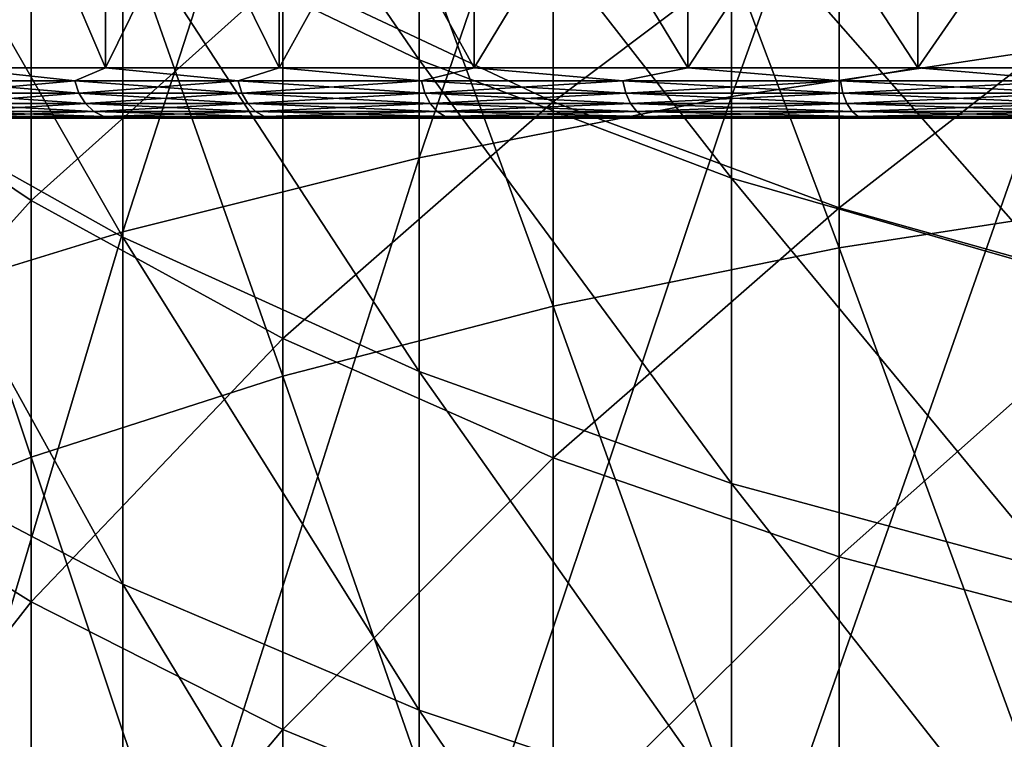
# Model space of a CAD drawing. Header units: millimetres. Extents: x -30 to 76, y -3 to 301.
# Tile 126 of 256: x -8.19 to -4.27, y 266.25 to 269.11. Entities that reach past the tile are written whole.
import ezdxf

# ---------------------------------------------------------------- set-up
doc = ezdxf.new("R2010")
doc.units = ezdxf.units.MM
doc.header["$LTSCALE"] = 81.481481
for name, color, linetype in [('133', 7, 'CONTINUOUS'), ('134', 7, 'CONTINUOUS'), ('341', 7, 'CONTINUOUS'), ('342', 7, 'CONTINUOUS'), ('343', 7, 'CONTINUOUS'), ('344', 7, 'CONTINUOUS'), ('345', 7, 'CONTINUOUS')]:
    doc.layers.add(name, color=color, linetype=linetype)

msp = doc.modelspace()

# ---------------------------------------------------------------- linework, layer by layer
at = {"layer": '133', "color": 7, "linetype": 'CONTINUOUS', "true_color": 0xaaaaaa}
for points in [[(-4.064, 268.9993, -8.5638), (-5.3576, 268.8069, -8.1429), (-4.064, 272.4106, -6.8546), (-4.064, 268.9993, -8.5638)], [(-4.064, 272.4106, -6.8546), (-5.3576, 268.8069, -8.1429), (-5.3576, 272.1886, -6.4485), (-4.064, 272.4106, -6.8546)], [(-5.3576, 268.8069, -8.1429), (-6.5996, 268.5627, -7.6086), (-5.3576, 272.1886, -6.4485), (-5.3576, 268.8069, -8.1429)], [(-5.3576, 272.1886, -6.4485), (-6.5996, 268.5627, -7.6086), (-6.5996, 271.9069, -5.933), (-5.3576, 272.1886, -6.4485)], [(-6.5996, 268.5627, -7.6086), (-7.778, 268.269, -6.9663), (-6.5996, 271.9069, -5.933), (-6.5996, 268.5627, -7.6086)], [(-6.5996, 271.9069, -5.933), (-7.778, 268.269, -6.9663), (-7.778, 271.5681, -5.3132), (-6.5996, 271.9069, -5.933)], [(-7.778, 268.269, -6.9663), (-8.8815, 267.9288, -6.2219), (-7.778, 271.5681, -5.3132), (-7.778, 268.269, -6.9663)], [(-7.778, 271.5681, -5.3132), (-8.8815, 267.9288, -6.2219), (-8.8815, 271.1756, -4.5951), (-7.778, 271.5681, -5.3132)], [(-7.778, 269.5174, 23.0243), (-6.5996, 268.9516, 23.4471), (-7.778, 270.6717, 24.6899), (-7.778, 269.5174, 23.0243)], [(-7.778, 270.6717, 24.6899), (-6.5996, 268.9516, 23.4471), (-6.5996, 270.0771, 25.0712), (-7.778, 270.6717, 24.6899)], [(-8.8815, 268.8662, 20.9099), (-7.778, 268.2472, 21.4454), (-8.8815, 270.173, 22.5344), (-8.8815, 268.8662, 20.9099)], [(-8.8815, 270.173, 22.5344), (-7.778, 268.2472, 21.4454), (-7.778, 269.5174, 23.0243), (-8.8815, 270.173, 22.5344)], [(-6.5996, 268.9516, 23.4471), (-5.3576, 268.4811, 23.7987), (-6.5996, 270.0771, 25.0712), (-6.5996, 268.9516, 23.4471)], [(-6.5996, 270.0771, 25.0712), (-5.3576, 268.4811, 23.7987), (-5.3576, 269.5827, 25.3883), (-6.5996, 270.0771, 25.0712)], [(-5.3576, 268.4811, 23.7987), (-4.064, 268.1103, 24.0758), (-5.3576, 269.5827, 25.3883), (-5.3576, 268.4811, 23.7987)], [(-5.3576, 269.5827, 25.3883), (-4.064, 268.1103, 24.0758), (-4.064, 269.1931, 25.6382), (-5.3576, 269.5827, 25.3883)], [(-7.778, 268.2472, 21.4454), (-6.5996, 267.713, 21.9075), (-7.778, 269.5174, 23.0243), (-7.778, 268.2472, 21.4454)], [(-7.778, 269.5174, 23.0243), (-6.5996, 267.713, 21.9075), (-6.5996, 268.9516, 23.4471), (-7.778, 269.5174, 23.0243)], [(-4.064, 265.4747, -10.0251), (-5.3576, 265.3128, -9.5915), (-4.064, 268.9993, -8.5638), (-4.064, 265.4747, -10.0251)], [(-4.064, 268.9993, -8.5638), (-5.3576, 265.3128, -9.5915), (-5.3576, 268.8069, -8.1429), (-4.064, 268.9993, -8.5638)], [(-6.5996, 267.713, 21.9075), (-5.3576, 267.2688, 22.2918), (-6.5996, 268.9516, 23.4471), (-6.5996, 267.713, 21.9075)], [(-6.5996, 268.9516, 23.4471), (-5.3576, 267.2688, 22.2918), (-5.3576, 268.4811, 23.7987), (-6.5996, 268.9516, 23.4471)], [(-8.8815, 267.4466, 19.3829), (-7.778, 266.8675, 19.9612), (-8.8815, 268.8662, 20.9099), (-8.8815, 267.4466, 19.3829)], [(-8.8815, 268.8662, 20.9099), (-7.778, 266.8675, 19.9612), (-7.778, 268.2472, 21.4454), (-8.8815, 268.8662, 20.9099)], [(-5.3576, 265.3128, -9.5915), (-6.5996, 265.1074, -9.0412), (-5.3576, 268.8069, -8.1429), (-5.3576, 265.3128, -9.5915)], [(-5.3576, 268.8069, -8.1429), (-6.5996, 265.1074, -9.0412), (-6.5996, 268.5627, -7.6086), (-5.3576, 268.8069, -8.1429)], [(-6.5996, 265.1074, -9.0412), (-7.778, 264.8603, -8.3795), (-6.5996, 268.5627, -7.6086), (-6.5996, 265.1074, -9.0412)], [(-6.5996, 268.5627, -7.6086), (-7.778, 264.8603, -8.3795), (-7.778, 268.269, -6.9663), (-6.5996, 268.5627, -7.6086)], [(-5.3576, 267.2688, 22.2918), (-4.064, 266.9188, 22.5946), (-5.3576, 268.4811, 23.7987), (-5.3576, 267.2688, 22.2918)], [(-5.3576, 268.4811, 23.7987), (-4.064, 266.9188, 22.5946), (-4.064, 268.1103, 24.0758), (-5.3576, 268.4811, 23.7987)], [(-7.778, 264.8603, -8.3795), (-8.8815, 264.5741, -7.6127), (-7.778, 268.269, -6.9663), (-7.778, 264.8603, -8.3795)], [(-7.778, 268.269, -6.9663), (-8.8815, 264.5741, -7.6127), (-8.8815, 267.9288, -6.2219), (-7.778, 268.269, -6.9663)], [(-7.778, 266.8675, 19.9612), (-6.5996, 266.3677, 20.4603), (-7.778, 268.2472, 21.4454), (-7.778, 266.8675, 19.9612)], [(-7.778, 268.2472, 21.4454), (-6.5996, 266.3677, 20.4603), (-6.5996, 267.713, 21.9075), (-7.778, 268.2472, 21.4454)], [(-6.5996, 266.3677, 20.4603), (-5.3576, 265.952, 20.8753), (-6.5996, 267.713, 21.9075), (-6.5996, 266.3677, 20.4603)], [(-6.5996, 267.713, 21.9075), (-5.3576, 265.952, 20.8753), (-5.3576, 267.2688, 22.2918), (-6.5996, 267.713, 21.9075)], [(-8.8815, 265.9216, 17.9611), (-7.778, 265.3852, 18.5793), (-8.8815, 267.4466, 19.3829), (-8.8815, 265.9216, 17.9611)], [(-8.8815, 267.4466, 19.3829), (-7.778, 265.3852, 18.5793), (-7.778, 266.8675, 19.9612), (-8.8815, 267.4466, 19.3829)], [(-5.3576, 265.952, 20.8753), (-4.064, 265.6245, 21.2024), (-5.3576, 267.2688, 22.2918), (-5.3576, 265.952, 20.8753)], [(-5.3576, 267.2688, 22.2918), (-4.064, 265.6245, 21.2024), (-4.064, 266.9188, 22.5946), (-5.3576, 267.2688, 22.2918)], [(-7.778, 265.3852, 18.5793), (-6.5996, 264.9224, 19.1128), (-7.778, 266.8675, 19.9612), (-7.778, 265.3852, 18.5793)], [(-7.778, 266.8675, 19.9612), (-6.5996, 264.9224, 19.1128), (-6.5996, 266.3677, 20.4603), (-7.778, 266.8675, 19.9612)], [(-6.5996, 264.9224, 19.1128), (-5.3576, 264.5374, 19.5565), (-6.5996, 266.3677, 20.4603), (-6.5996, 264.9224, 19.1128)], [(-6.5996, 266.3677, 20.4603), (-5.3576, 264.5374, 19.5565), (-5.3576, 265.952, 20.8753), (-6.5996, 266.3677, 20.4603)]]:
    msp.add_3dface(points, dxfattribs=at)
at = {"layer": '134', "color": 7, "linetype": 'CONTINUOUS', "true_color": 0xaaaaaa}
for points in [[(-4.9294, 271.4944, -5.1785), (-3.742, 268.388, -7.2265), (-3.742, 271.7054, -5.5643), (-4.9294, 271.4944, -5.1785)], [(-6.0663, 271.227, -4.6891), (-4.9294, 268.2052, -6.8266), (-4.9294, 271.4944, -5.1785), (-6.0663, 271.227, -4.6891)], [(-4.9294, 268.2052, -6.8266), (-3.742, 268.388, -7.2265), (-4.9294, 271.4944, -5.1785), (-4.9294, 268.2052, -6.8266)], [(-7.1409, 270.9057, -4.1014), (-6.0663, 267.9733, -6.3194), (-6.0663, 271.227, -4.6891), (-7.1409, 270.9057, -4.1014)], [(-6.0663, 267.9733, -6.3194), (-4.9294, 268.2052, -6.8266), (-6.0663, 271.227, -4.6891), (-6.0663, 267.9733, -6.3194)], [(-8.1422, 270.534, -3.4213), (-7.1409, 267.6949, -5.7102), (-7.1409, 270.9057, -4.1014), (-8.1422, 270.534, -3.4213)], [(-7.1409, 267.6949, -5.7102), (-6.0663, 267.9733, -6.3194), (-7.1409, 270.9057, -4.1014), (-7.1409, 267.6949, -5.7102)], [(-8.1422, 269.8778, 20.0347), (-9.0599, 269.0104, 17.8212), (-9.0599, 270.5375, 19.4639), (-8.1422, 269.8778, 20.0347)], [(-9.0599, 270.1156, -2.6558), (-8.1422, 267.3727, -5.0053), (-8.1422, 270.534, -3.4213), (-9.0599, 270.1156, -2.6558)], [(-8.1422, 267.3727, -5.0053), (-7.1409, 267.6949, -5.7102), (-8.1422, 270.534, -3.4213), (-8.1422, 267.3727, -5.0053)], [(-9.0599, 267.01, -4.2119), (-8.1422, 267.3727, -5.0053), (-9.0599, 270.1156, -2.6558), (-9.0599, 267.01, -4.2119)], [(-6.0663, 268.7851, 20.98), (-7.1409, 269.2916, 20.5418), (-6.0663, 270.0872, 22.5985), (-6.0663, 268.7851, 20.98)], [(-4.9294, 269.6405, 22.9323), (-6.0663, 268.7851, 20.98), (-6.0663, 270.0872, 22.5985), (-4.9294, 269.6405, 22.9323)], [(-8.1422, 268.3931, 18.4377), (-9.0599, 269.0104, 17.8212), (-8.1422, 269.8778, 20.0347), (-8.1422, 268.3931, 18.4377)], [(-7.1409, 269.2916, 20.5418), (-8.1422, 268.3931, 18.4377), (-8.1422, 269.8778, 20.0347), (-7.1409, 269.2916, 20.5418)], [(-4.9294, 268.3634, 21.3449), (-6.0663, 268.7851, 20.98), (-4.9294, 269.6405, 22.9323), (-4.9294, 268.3634, 21.3449)], [(-3.742, 269.2882, 23.1956), (-4.9294, 268.3634, 21.3449), (-4.9294, 269.6405, 22.9323), (-3.742, 269.2882, 23.1956)], [(-7.1409, 267.8447, 18.9853), (-8.1422, 268.3931, 18.4377), (-7.1409, 269.2916, 20.5418), (-7.1409, 267.8447, 18.9853)], [(-6.0663, 268.7851, 20.98), (-7.1409, 267.8447, 18.9853), (-7.1409, 269.2916, 20.5418), (-6.0663, 268.7851, 20.98)], [(-3.742, 268.0308, 21.6326), (-4.9294, 268.3634, 21.3449), (-3.742, 269.2882, 23.1956), (-3.742, 268.0308, 21.6326)], [(-8.1422, 268.3931, 18.4377), (-9.0599, 267.37, 16.2918), (-9.0599, 269.0104, 17.8212), (-8.1422, 268.3931, 18.4377)], [(-6.0663, 267.3707, 19.4586), (-7.1409, 267.8447, 18.9853), (-6.0663, 268.7851, 20.98), (-6.0663, 267.3707, 19.4586)], [(-4.9294, 268.3634, 21.3449), (-6.0663, 267.3707, 19.4586), (-6.0663, 268.7851, 20.98), (-4.9294, 268.3634, 21.3449)], [(-8.1422, 266.7982, 16.9508), (-9.0599, 267.37, 16.2918), (-8.1422, 268.3931, 18.4377), (-8.1422, 266.7982, 16.9508)], [(-7.1409, 267.8447, 18.9853), (-8.1422, 266.7982, 16.9508), (-8.1422, 268.3931, 18.4377), (-7.1409, 267.8447, 18.9853)], [(-4.9294, 268.2052, -6.8266), (-3.742, 264.9604, -8.6476), (-3.742, 268.388, -7.2265), (-4.9294, 268.2052, -6.8266)], [(-4.9294, 266.9761, 19.8526), (-6.0663, 267.3707, 19.4586), (-4.9294, 268.3634, 21.3449), (-4.9294, 266.9761, 19.8526)], [(-3.742, 268.0308, 21.6326), (-4.9294, 266.9761, 19.8526), (-4.9294, 268.3634, 21.3449), (-3.742, 268.0308, 21.6326)], [(-6.0663, 267.9733, -6.3194), (-4.9294, 264.8066, -8.2356), (-4.9294, 268.2052, -6.8266), (-6.0663, 267.9733, -6.3194)], [(-4.9294, 264.8066, -8.2356), (-3.742, 264.9604, -8.6476), (-4.9294, 268.2052, -6.8266), (-4.9294, 264.8066, -8.2356)], [(-3.742, 266.665, 20.1634), (-4.9294, 266.9761, 19.8526), (-3.742, 268.0308, 21.6326), (-3.742, 266.665, 20.1634)], [(-7.1409, 267.6949, -5.7102), (-6.0663, 264.6116, -7.7131), (-6.0663, 267.9733, -6.3194), (-7.1409, 267.6949, -5.7102)], [(-6.0663, 264.6116, -7.7131), (-4.9294, 264.8066, -8.2356), (-6.0663, 267.9733, -6.3194), (-6.0663, 264.6116, -7.7131)], [(-7.1409, 266.2903, 17.5362), (-8.1422, 266.7982, 16.9508), (-7.1409, 267.8447, 18.9853), (-7.1409, 266.2903, 17.5362)], [(-6.0663, 267.3707, 19.4586), (-7.1409, 266.2903, 17.5362), (-7.1409, 267.8447, 18.9853), (-6.0663, 267.3707, 19.4586)], [(-8.1422, 267.3727, -5.0053), (-7.1409, 264.3774, -7.0856), (-7.1409, 267.6949, -5.7102), (-8.1422, 267.3727, -5.0053)], [(-7.1409, 264.3774, -7.0856), (-6.0663, 264.6116, -7.7131), (-7.1409, 267.6949, -5.7102), (-7.1409, 264.3774, -7.0856)], [(-9.0599, 267.01, -4.2119), (-8.1422, 264.1063, -6.3595), (-8.1422, 267.3727, -5.0053), (-9.0599, 267.01, -4.2119)], [(-8.1422, 266.7982, 16.9508), (-9.0599, 265.6244, 14.8834), (-9.0599, 267.37, 16.2918), (-8.1422, 266.7982, 16.9508)], [(-8.1422, 264.1063, -6.3595), (-7.1409, 264.3774, -7.0856), (-8.1422, 267.3727, -5.0053), (-8.1422, 264.1063, -6.3595)], [(-6.0663, 265.8514, 18.0421), (-7.1409, 266.2903, 17.5362), (-6.0663, 267.3707, 19.4586), (-6.0663, 265.8514, 18.0421)], [(-4.9294, 266.9761, 19.8526), (-6.0663, 265.8514, 18.0421), (-6.0663, 267.3707, 19.4586), (-4.9294, 266.9761, 19.8526)], [(-9.0599, 263.8012, -5.5422), (-8.1422, 264.1063, -6.3595), (-9.0599, 267.01, -4.2119), (-9.0599, 263.8012, -5.5422)], [(-4.9294, 265.4859, 18.4633), (-6.0663, 265.8514, 18.0421), (-4.9294, 266.9761, 19.8526), (-4.9294, 265.4859, 18.4633)], [(-3.742, 266.665, 20.1634), (-4.9294, 265.4859, 18.4633), (-4.9294, 266.9761, 19.8526), (-3.742, 266.665, 20.1634)], [(-8.1422, 265.1012, 15.5815), (-9.0599, 265.6244, 14.8834), (-8.1422, 266.7982, 16.9508), (-8.1422, 265.1012, 15.5815)], [(-7.1409, 266.2903, 17.5362), (-8.1422, 265.1012, 15.5815), (-8.1422, 266.7982, 16.9508), (-7.1409, 266.2903, 17.5362)], [(-3.742, 265.1977, 18.7955), (-4.9294, 265.4859, 18.4633), (-3.742, 266.665, 20.1634), (-3.742, 265.1977, 18.7955)], [(-7.1409, 264.6364, 16.2017), (-8.1422, 265.1012, 15.5815), (-7.1409, 266.2903, 17.5362), (-7.1409, 264.6364, 16.2017)], [(-6.0663, 265.8514, 18.0421), (-7.1409, 264.6364, 16.2017), (-7.1409, 266.2903, 17.5362), (-6.0663, 265.8514, 18.0421)]]:
    msp.add_3dface(points, dxfattribs=at)
at = {"layer": '341', "color": 7, "linetype": 'CONTINUOUS', "true_color": 0xaaaaaa}
for points in [[(-9.5995, 268.72, 218.4755), (9.656, 268.72, 219.5182), (-9.656, 268.72, 219.5182), (-9.5995, 268.72, 218.4755)], [(-9.656, 268.72, 219.5182), (9.656, 268.72, 219.5182), (9.5995, 268.72, 220.5609), (-9.656, 268.72, 219.5182)], [(-9.5995, 268.72, 220.5609), (-9.656, 268.72, 219.5182), (9.5995, 268.72, 220.5609), (-9.5995, 268.72, 220.5609)], [(9.5995, 268.72, 218.4755), (9.656, 268.72, 219.5182), (-9.5995, 268.72, 218.4755), (9.5995, 268.72, 218.4755)], [(-9.4305, 268.72, 217.4435), (9.5995, 268.72, 218.4755), (-9.5995, 268.72, 218.4755), (-9.4305, 268.72, 217.4435)], [(-9.4305, 268.72, 221.5928), (-9.5995, 268.72, 220.5609), (9.4305, 268.72, 221.5928), (-9.4305, 268.72, 221.5928)], [(9.4305, 268.72, 221.5928), (-9.5995, 268.72, 220.5609), (9.5995, 268.72, 220.5609), (9.4305, 268.72, 221.5928)], [(9.4305, 268.72, 217.4435), (9.5995, 268.72, 218.4755), (-9.4305, 268.72, 217.4435), (9.4305, 268.72, 217.4435)], [(-9.1509, 268.72, 216.436), (9.4305, 268.72, 217.4435), (-9.4305, 268.72, 217.4435), (-9.1509, 268.72, 216.436)], [(-9.1509, 268.72, 222.6003), (-9.4305, 268.72, 221.5928), (9.1509, 268.72, 222.6003), (-9.1509, 268.72, 222.6003)], [(9.1509, 268.72, 222.6003), (-9.4305, 268.72, 221.5928), (9.4305, 268.72, 221.5928), (9.1509, 268.72, 222.6003)], [(9.1509, 268.72, 216.436), (9.4305, 268.72, 217.4435), (-9.1509, 268.72, 216.436), (9.1509, 268.72, 216.436)], [(-8.764, 268.72, 215.4646), (9.1509, 268.72, 216.436), (-9.1509, 268.72, 216.436), (-8.764, 268.72, 215.4646)], [(-8.764, 268.72, 223.5717), (-9.1509, 268.72, 222.6003), (8.764, 268.72, 223.5717), (-8.764, 268.72, 223.5717)], [(8.764, 268.72, 223.5717), (-9.1509, 268.72, 222.6003), (9.1509, 268.72, 222.6003), (8.764, 268.72, 223.5717)], [(8.764, 268.72, 215.4646), (9.1509, 268.72, 216.436), (-8.764, 268.72, 215.4646), (8.764, 268.72, 215.4646)], [(-8.2743, 268.72, 214.5407), (8.764, 268.72, 215.4646), (-8.764, 268.72, 215.4646), (-8.2743, 268.72, 214.5407)], [(-8.2743, 268.72, 224.4956), (-8.764, 268.72, 223.5717), (8.2743, 268.72, 224.4956), (-8.2743, 268.72, 224.4956)], [(8.2743, 268.72, 224.4956), (-8.764, 268.72, 223.5717), (8.764, 268.72, 223.5717), (8.2743, 268.72, 224.4956)], [(8.2743, 268.72, 214.5407), (8.764, 268.72, 215.4646), (-8.2743, 268.72, 214.5407), (8.2743, 268.72, 214.5407)], [(-7.6875, 268.72, 213.6752), (8.2743, 268.72, 214.5407), (-8.2743, 268.72, 214.5407), (-7.6875, 268.72, 213.6752)], [(-7.6875, 268.72, 225.3611), (-8.2743, 268.72, 224.4956), (7.6875, 268.72, 225.3611), (-7.6875, 268.72, 225.3611)], [(7.6875, 268.72, 225.3611), (-8.2743, 268.72, 224.4956), (8.2743, 268.72, 224.4956), (7.6875, 268.72, 225.3611)], [(7.6875, 268.72, 213.6752), (8.2743, 268.72, 214.5407), (-7.6875, 268.72, 213.6752), (7.6875, 268.72, 213.6752)], [(-7.0107, 268.72, 212.8782), (7.6875, 268.72, 213.6752), (-7.6875, 268.72, 213.6752), (-7.0107, 268.72, 212.8782)], [(-7.0107, 268.72, 226.1581), (-7.6875, 268.72, 225.3611), (7.0107, 268.72, 226.1581), (-7.0107, 268.72, 226.1581)], [(7.0107, 268.72, 226.1581), (-7.6875, 268.72, 225.3611), (7.6875, 268.72, 225.3611), (7.0107, 268.72, 226.1581)], [(7.0107, 268.72, 212.8782), (7.6875, 268.72, 213.6752), (-7.0107, 268.72, 212.8782), (7.0107, 268.72, 212.8782)], [(-6.2516, 268.72, 212.1591), (7.0107, 268.72, 212.8782), (-7.0107, 268.72, 212.8782), (-6.2516, 268.72, 212.1591)], [(-6.2516, 268.72, 226.8772), (-7.0107, 268.72, 226.1581), (6.2516, 268.72, 226.8772), (-6.2516, 268.72, 226.8772)], [(6.2516, 268.72, 226.8772), (-7.0107, 268.72, 226.1581), (7.0107, 268.72, 226.1581), (6.2516, 268.72, 226.8772)], [(6.2516, 268.72, 212.1591), (7.0107, 268.72, 212.8782), (-6.2516, 268.72, 212.1591), (6.2516, 268.72, 212.1591)], [(-5.4192, 268.72, 211.5263), (6.2516, 268.72, 212.1591), (-6.2516, 268.72, 212.1591), (-5.4192, 268.72, 211.5263)], [(-5.4192, 268.72, 227.51), (-6.2516, 268.72, 226.8772), (5.4192, 268.72, 227.51), (-5.4192, 268.72, 227.51)], [(5.4192, 268.72, 227.51), (-6.2516, 268.72, 226.8772), (6.2516, 268.72, 226.8772), (5.4192, 268.72, 227.51)], [(5.4192, 268.72, 211.5263), (6.2516, 268.72, 212.1591), (-5.4192, 268.72, 211.5263), (5.4192, 268.72, 211.5263)], [(-4.5233, 268.72, 210.9872), (5.4192, 268.72, 211.5263), (-5.4192, 268.72, 211.5263), (-4.5233, 268.72, 210.9872)], [(-4.5233, 268.72, 228.0492), (-5.4192, 268.72, 227.51), (4.5233, 268.72, 228.0492), (-4.5233, 268.72, 228.0492)], [(4.5233, 268.72, 228.0492), (-5.4192, 268.72, 227.51), (5.4192, 268.72, 227.51), (4.5233, 268.72, 228.0492)], [(4.5233, 268.72, 210.9872), (5.4192, 268.72, 211.5263), (-4.5233, 268.72, 210.9872), (4.5233, 268.72, 210.9872)], [(-3.5744, 268.72, 210.5481), (4.5233, 268.72, 210.9872), (-4.5233, 268.72, 210.9872), (-3.5744, 268.72, 210.5481)], [(-3.5744, 268.72, 228.4882), (-4.5233, 268.72, 228.0492), (3.5744, 268.72, 228.4882), (-3.5744, 268.72, 228.4882)], [(3.5744, 268.72, 228.4882), (-4.5233, 268.72, 228.0492), (4.5233, 268.72, 228.0492), (3.5744, 268.72, 228.4882)]]:
    msp.add_3dface(points, dxfattribs=at)
at = {"layer": '342', "color": 7, "linetype": 'CONTINUOUS', "true_color": 0xaaaaaa}
for points in [[(-7.8463, 270.32, 225.4827), (-8.4452, 270.32, 224.5995), (-7.8463, 268.92, 225.4828), (-7.8463, 270.32, 225.4827)], [(-7.8463, 268.92, 225.4828), (-8.4452, 270.32, 224.5995), (-8.4452, 268.92, 224.5995), (-7.8463, 268.92, 225.4828)], [(-7.1554, 270.32, 226.2961), (-7.8463, 270.32, 225.4827), (-7.1554, 268.92, 226.2961), (-7.1554, 270.32, 226.2961)], [(-7.1554, 268.92, 226.2961), (-7.8463, 270.32, 225.4827), (-7.8463, 268.92, 225.4828), (-7.1554, 268.92, 226.2961)], [(-6.3806, 270.32, 227.03), (-7.1554, 270.32, 226.2961), (-6.3806, 268.92, 227.03), (-6.3806, 270.32, 227.03)], [(-6.3806, 268.92, 227.03), (-7.1554, 270.32, 226.2961), (-7.1554, 268.92, 226.2961), (-6.3806, 268.92, 227.03)], [(-5.531, 270.32, 227.6759), (-6.3806, 270.32, 227.03), (-5.5311, 268.92, 227.6759), (-5.531, 270.32, 227.6759)], [(-5.5311, 268.92, 227.6759), (-6.3806, 270.32, 227.03), (-6.3806, 268.92, 227.03), (-5.5311, 268.92, 227.6759)], [(-4.6166, 268.92, 228.2261), (-5.531, 270.32, 227.6759), (-5.5311, 268.92, 227.6759), (-4.6166, 268.92, 228.2261)], [(-4.6166, 270.32, 228.2261), (-5.531, 270.32, 227.6759), (-4.6166, 268.92, 228.2261), (-4.6166, 270.32, 228.2261)], [(-3.6481, 270.32, 228.6741), (-4.6166, 270.32, 228.2261), (-3.6481, 268.92, 228.6742), (-3.6481, 270.32, 228.6741)], [(-3.6481, 268.92, 228.6742), (-4.6166, 270.32, 228.2261), (-4.6166, 268.92, 228.2261), (-3.6481, 268.92, 228.6742)]]:
    msp.add_3dface(points, dxfattribs=at)
at = {"layer": '343', "color": 7, "linetype": 'CONTINUOUS', "true_color": 0xaaaaaa}
for points in [[(-8.4452, 270.32, 214.4369), (-7.8463, 270.32, 213.5536), (-8.4452, 268.92, 214.4369), (-8.4452, 270.32, 214.4369)], [(-8.4452, 268.92, 214.4369), (-7.8463, 270.32, 213.5536), (-7.8463, 268.92, 213.5536), (-8.4452, 268.92, 214.4369)], [(-7.8463, 270.32, 213.5536), (-7.1554, 270.32, 212.7402), (-7.8463, 268.92, 213.5536), (-7.8463, 270.32, 213.5536)], [(-7.8463, 268.92, 213.5536), (-7.1554, 270.32, 212.7402), (-7.1554, 268.92, 212.7402), (-7.8463, 268.92, 213.5536)], [(-7.1554, 270.32, 212.7402), (-6.3806, 270.32, 212.0063), (-7.1554, 268.92, 212.7402), (-7.1554, 270.32, 212.7402)], [(-7.1554, 268.92, 212.7402), (-6.3806, 270.32, 212.0063), (-6.3806, 268.92, 212.0063), (-7.1554, 268.92, 212.7402)], [(-6.3806, 270.32, 212.0063), (-5.531, 270.32, 211.3604), (-6.3806, 268.92, 212.0063), (-6.3806, 270.32, 212.0063)], [(-6.3806, 268.92, 212.0063), (-5.531, 270.32, 211.3604), (-5.5311, 268.92, 211.3605), (-6.3806, 268.92, 212.0063)], [(-5.531, 270.32, 211.3604), (-4.6166, 270.32, 210.8103), (-5.5311, 268.92, 211.3605), (-5.531, 270.32, 211.3604)], [(-5.5311, 268.92, 211.3605), (-4.6166, 270.32, 210.8103), (-4.6166, 268.92, 210.8103), (-5.5311, 268.92, 211.3605)], [(-4.6166, 270.32, 210.8103), (-3.6481, 270.32, 210.3622), (-4.6166, 268.92, 210.8103), (-4.6166, 270.32, 210.8103)], [(-4.6166, 268.92, 210.8103), (-3.6481, 270.32, 210.3622), (-3.6481, 268.92, 210.3622), (-4.6166, 268.92, 210.8103)]]:
    msp.add_3dface(points, dxfattribs=at)
at = {"layer": '344', "color": 7, "linetype": 'CONTINUOUS', "true_color": 0xaaaaaa}
for points in [[(-8.4452, 268.92, 224.5995), (-8.5296, 268.8682, 224.4427), (-7.9682, 268.8682, 225.3074), (-8.4452, 268.92, 224.5995)], [(-7.8463, 268.92, 225.4828), (-8.4452, 268.92, 224.5995), (-7.9682, 268.8682, 225.3074), (-7.8463, 268.92, 225.4828)], [(-7.8463, 268.92, 225.4828), (-7.9682, 268.8682, 225.3074), (-7.3194, 268.8682, 226.1085), (-7.8463, 268.92, 225.4828)], [(-7.1554, 268.92, 226.2961), (-7.8463, 268.92, 225.4828), (-7.3194, 268.8682, 226.1085), (-7.1554, 268.92, 226.2961)], [(-7.1554, 268.92, 226.2961), (-7.3194, 268.8682, 226.1085), (-6.5904, 268.8682, 226.8375), (-7.1554, 268.92, 226.2961)], [(-6.3806, 268.92, 227.03), (-7.1554, 268.92, 226.2961), (-6.5904, 268.8682, 226.8375), (-6.3806, 268.92, 227.03)], [(-6.3806, 268.92, 227.03), (-6.5904, 268.8682, 226.8375), (-5.7892, 268.8682, 227.4863), (-6.3806, 268.92, 227.03)], [(-5.5311, 268.92, 227.6759), (-6.3806, 268.92, 227.03), (-5.7892, 268.8682, 227.4863), (-5.5311, 268.92, 227.6759)], [(-5.5311, 268.92, 227.6759), (-5.7892, 268.8682, 227.4863), (-4.9246, 268.8682, 228.0478), (-5.5311, 268.92, 227.6759)], [(-4.6166, 268.92, 228.2261), (-5.5311, 268.92, 227.6759), (-4.9246, 268.8682, 228.0478), (-4.6166, 268.92, 228.2261)], [(-4.6166, 268.92, 228.2261), (-4.9246, 268.8682, 228.0478), (-4.006, 268.8682, 228.5158), (-4.6166, 268.92, 228.2261)], [(-3.6481, 268.92, 228.6742), (-4.6166, 268.92, 228.2261), (-4.006, 268.8682, 228.5158), (-3.6481, 268.92, 228.6742)], [(-8.5123, 268.82, 224.4327), (-7.952, 268.82, 225.2956), (-8.5296, 268.8682, 224.4427), (-8.5123, 268.82, 224.4327)], [(-8.5296, 268.8682, 224.4427), (-7.952, 268.82, 225.2956), (-7.9682, 268.8682, 225.3074), (-8.5296, 268.8682, 224.4427)], [(-7.952, 268.82, 225.2956), (-7.3045, 268.82, 226.0952), (-7.9682, 268.8682, 225.3074), (-7.952, 268.82, 225.2956)], [(-7.9682, 268.8682, 225.3074), (-7.3045, 268.82, 226.0952), (-7.3194, 268.8682, 226.1085), (-7.9682, 268.8682, 225.3074)], [(-7.3045, 268.82, 226.0952), (-6.577, 268.82, 226.8227), (-7.3194, 268.8682, 226.1085), (-7.3045, 268.82, 226.0952)], [(-7.3194, 268.8682, 226.1085), (-6.577, 268.82, 226.8227), (-6.5904, 268.8682, 226.8375), (-7.3194, 268.8682, 226.1085)], [(-6.577, 268.82, 226.8227), (-5.7774, 268.82, 227.4701), (-6.5904, 268.8682, 226.8375), (-6.577, 268.82, 226.8227)], [(-6.5904, 268.8682, 226.8375), (-5.7774, 268.82, 227.4701), (-5.7892, 268.8682, 227.4863), (-6.5904, 268.8682, 226.8375)], [(-5.7774, 268.82, 227.4701), (-4.9146, 268.82, 228.0305), (-5.7892, 268.8682, 227.4863), (-5.7774, 268.82, 227.4701)], [(-5.7892, 268.8682, 227.4863), (-4.9146, 268.82, 228.0305), (-4.9246, 268.8682, 228.0478), (-5.7892, 268.8682, 227.4863)], [(-4.9146, 268.82, 228.0305), (-3.9979, 268.82, 228.4976), (-4.9246, 268.8682, 228.0478), (-4.9146, 268.82, 228.0305)], [(-4.9246, 268.8682, 228.0478), (-3.9979, 268.82, 228.4976), (-4.006, 268.8682, 228.5158), (-4.9246, 268.8682, 228.0478)], [(-8.4848, 268.7785, 224.4168), (-7.9262, 268.7785, 225.2769), (-8.5123, 268.82, 224.4327), (-8.4848, 268.7785, 224.4168)], [(-8.5123, 268.82, 224.4327), (-7.9262, 268.7785, 225.2769), (-7.952, 268.82, 225.2956), (-8.5123, 268.82, 224.4327)], [(-7.9262, 268.7785, 225.2769), (-7.2808, 268.7785, 226.0739), (-7.952, 268.82, 225.2956), (-7.9262, 268.7785, 225.2769)], [(-7.952, 268.82, 225.2956), (-7.2808, 268.7785, 226.0739), (-7.3045, 268.82, 226.0952), (-7.952, 268.82, 225.2956)], [(-7.2808, 268.7785, 226.0739), (-6.5557, 268.7785, 226.799), (-7.3045, 268.82, 226.0952), (-7.2808, 268.7785, 226.0739)], [(-7.3045, 268.82, 226.0952), (-6.5557, 268.7785, 226.799), (-6.577, 268.82, 226.8227), (-7.3045, 268.82, 226.0952)], [(-6.5557, 268.7785, 226.799), (-5.7587, 268.7785, 227.4444), (-6.577, 268.82, 226.8227), (-6.5557, 268.7785, 226.799)], [(-6.577, 268.82, 226.8227), (-5.7587, 268.7785, 227.4444), (-5.7774, 268.82, 227.4701), (-6.577, 268.82, 226.8227)], [(-5.7587, 268.7785, 227.4444), (-4.8987, 268.7785, 228.0029), (-5.7774, 268.82, 227.4701), (-5.7587, 268.7785, 227.4444)], [(-5.7774, 268.82, 227.4701), (-4.8987, 268.7785, 228.0029), (-4.9146, 268.82, 228.0305), (-5.7774, 268.82, 227.4701)], [(-4.8987, 268.7785, 228.0029), (-3.9849, 268.7785, 228.4685), (-4.9146, 268.82, 228.0305), (-4.8987, 268.7785, 228.0029)], [(-4.9146, 268.82, 228.0305), (-3.9849, 268.7785, 228.4685), (-3.9979, 268.82, 228.4976), (-4.9146, 268.82, 228.0305)], [(-8.4488, 268.7467, 224.3961), (-7.8927, 268.7467, 225.2525), (-8.4848, 268.7785, 224.4168), (-8.4488, 268.7467, 224.3961)], [(-8.4848, 268.7785, 224.4168), (-7.8927, 268.7467, 225.2525), (-7.9262, 268.7785, 225.2769), (-8.4848, 268.7785, 224.4168)], [(-7.8927, 268.7467, 225.2525), (-7.25, 268.7467, 226.0461), (-7.9262, 268.7785, 225.2769), (-7.8927, 268.7467, 225.2525)], [(-7.9262, 268.7785, 225.2769), (-7.25, 268.7467, 226.0461), (-7.2808, 268.7785, 226.0739), (-7.9262, 268.7785, 225.2769)], [(-7.25, 268.7467, 226.0461), (-6.5279, 268.7467, 226.7682), (-7.2808, 268.7785, 226.0739), (-7.25, 268.7467, 226.0461)], [(-7.2808, 268.7785, 226.0739), (-6.5279, 268.7467, 226.7682), (-6.5557, 268.7785, 226.799), (-7.2808, 268.7785, 226.0739)], [(-6.5279, 268.7467, 226.7682), (-5.7344, 268.7467, 227.4108), (-6.5557, 268.7785, 226.799), (-6.5279, 268.7467, 226.7682)], [(-6.5557, 268.7785, 226.799), (-5.7344, 268.7467, 227.4108), (-5.7587, 268.7785, 227.4444), (-6.5557, 268.7785, 226.799)], [(-5.7344, 268.7467, 227.4108), (-4.8779, 268.7467, 227.967), (-5.7587, 268.7785, 227.4444), (-5.7344, 268.7467, 227.4108)], [(-5.7587, 268.7785, 227.4444), (-4.8779, 268.7467, 227.967), (-4.8987, 268.7785, 228.0029), (-5.7587, 268.7785, 227.4444)], [(-4.8779, 268.7467, 227.967), (-3.9681, 268.7467, 228.4306), (-4.8987, 268.7785, 228.0029), (-4.8779, 268.7467, 227.967)], [(-4.8987, 268.7785, 228.0029), (-3.9681, 268.7467, 228.4306), (-3.9849, 268.7785, 228.4685), (-4.8987, 268.7785, 228.0029)], [(-8.407, 268.7268, 224.3719), (-7.8536, 268.7268, 225.2241), (-8.4488, 268.7467, 224.3961), (-8.407, 268.7268, 224.3719)], [(-8.4488, 268.7467, 224.3961), (-7.8536, 268.7268, 225.2241), (-7.8927, 268.7467, 225.2525), (-8.4488, 268.7467, 224.3961)], [(-8.407, 268.7268, 224.3719), (-8.2743, 268.72, 224.4956), (-7.8536, 268.7268, 225.2241), (-8.407, 268.7268, 224.3719)], [(-8.2743, 268.72, 224.4956), (-7.6875, 268.72, 225.3611), (-7.8536, 268.7268, 225.2241), (-8.2743, 268.72, 224.4956)], [(-7.8536, 268.7268, 225.2241), (-7.2141, 268.7268, 226.0138), (-7.8927, 268.7467, 225.2525), (-7.8536, 268.7268, 225.2241)], [(-7.8927, 268.7467, 225.2525), (-7.2141, 268.7268, 226.0138), (-7.25, 268.7467, 226.0461), (-7.8927, 268.7467, 225.2525)], [(-7.8536, 268.7268, 225.2241), (-7.6875, 268.72, 225.3611), (-7.2141, 268.7268, 226.0138), (-7.8536, 268.7268, 225.2241)], [(-7.6875, 268.72, 225.3611), (-7.0107, 268.72, 226.1581), (-7.2141, 268.7268, 226.0138), (-7.6875, 268.72, 225.3611)], [(-7.2141, 268.7268, 226.0138), (-6.4956, 268.7268, 226.7323), (-7.25, 268.7467, 226.0461), (-7.2141, 268.7268, 226.0138)], [(-7.25, 268.7467, 226.0461), (-6.4956, 268.7268, 226.7323), (-6.5279, 268.7467, 226.7682), (-7.25, 268.7467, 226.0461)], [(-7.2141, 268.7268, 226.0138), (-7.0107, 268.72, 226.1581), (-6.4956, 268.7268, 226.7323), (-7.2141, 268.7268, 226.0138)], [(-7.0107, 268.72, 226.1581), (-6.2516, 268.72, 226.8772), (-6.4956, 268.7268, 226.7323), (-7.0107, 268.72, 226.1581)], [(-6.4956, 268.7268, 226.7323), (-5.706, 268.7268, 227.3717), (-6.5279, 268.7467, 226.7682), (-6.4956, 268.7268, 226.7323)], [(-6.5279, 268.7467, 226.7682), (-5.706, 268.7268, 227.3717), (-5.7344, 268.7467, 227.4108), (-6.5279, 268.7467, 226.7682)], [(-6.4956, 268.7268, 226.7323), (-6.2516, 268.72, 226.8772), (-5.706, 268.7268, 227.3717), (-6.4956, 268.7268, 226.7323)], [(-6.2516, 268.72, 226.8772), (-5.4192, 268.72, 227.51), (-5.706, 268.7268, 227.3717), (-6.2516, 268.72, 226.8772)], [(-5.706, 268.7268, 227.3717), (-4.8538, 268.7268, 227.9252), (-5.7344, 268.7467, 227.4108), (-5.706, 268.7268, 227.3717)], [(-5.7344, 268.7467, 227.4108), (-4.8538, 268.7268, 227.9252), (-4.8779, 268.7467, 227.967), (-5.7344, 268.7467, 227.4108)], [(-5.706, 268.7268, 227.3717), (-5.4192, 268.72, 227.51), (-4.8538, 268.7268, 227.9252), (-5.706, 268.7268, 227.3717)], [(-5.4192, 268.72, 227.51), (-4.5233, 268.72, 228.0492), (-4.8538, 268.7268, 227.9252), (-5.4192, 268.72, 227.51)], [(-4.8538, 268.7268, 227.9252), (-3.9484, 268.7268, 228.3865), (-4.8779, 268.7467, 227.967), (-4.8538, 268.7268, 227.9252)], [(-4.8779, 268.7467, 227.967), (-3.9484, 268.7268, 228.3865), (-3.9681, 268.7467, 228.4306), (-4.8779, 268.7467, 227.967)], [(-4.8538, 268.7268, 227.9252), (-4.5233, 268.72, 228.0492), (-3.9484, 268.7268, 228.3865), (-4.8538, 268.7268, 227.9252)], [(-4.5233, 268.72, 228.0492), (-3.5744, 268.72, 228.4882), (-3.9484, 268.7268, 228.3865), (-4.5233, 268.72, 228.0492)]]:
    msp.add_3dface(points, dxfattribs=at)
at = {"layer": '345', "color": 7, "linetype": 'CONTINUOUS', "true_color": 0xaaaaaa}
for points in [[(-8.5296, 268.8682, 214.5936), (-8.4452, 268.92, 214.4369), (-7.9682, 268.8682, 213.729), (-8.5296, 268.8682, 214.5936)], [(-8.4452, 268.92, 214.4369), (-7.8463, 268.92, 213.5536), (-7.9682, 268.8682, 213.729), (-8.4452, 268.92, 214.4369)], [(-7.9682, 268.8682, 213.729), (-7.8463, 268.92, 213.5536), (-7.3194, 268.8682, 212.9278), (-7.9682, 268.8682, 213.729)], [(-7.8463, 268.92, 213.5536), (-7.1554, 268.92, 212.7402), (-7.3194, 268.8682, 212.9278), (-7.8463, 268.92, 213.5536)], [(-7.3194, 268.8682, 212.9278), (-7.1554, 268.92, 212.7402), (-6.5904, 268.8682, 212.1988), (-7.3194, 268.8682, 212.9278)], [(-7.1554, 268.92, 212.7402), (-6.3806, 268.92, 212.0063), (-6.5904, 268.8682, 212.1988), (-7.1554, 268.92, 212.7402)], [(-6.5904, 268.8682, 212.1988), (-6.3806, 268.92, 212.0063), (-5.7892, 268.8682, 211.55), (-6.5904, 268.8682, 212.1988)], [(-6.3806, 268.92, 212.0063), (-5.5311, 268.92, 211.3605), (-5.7892, 268.8682, 211.55), (-6.3806, 268.92, 212.0063)], [(-5.7892, 268.8682, 211.55), (-5.5311, 268.92, 211.3605), (-4.9246, 268.8682, 210.9885), (-5.7892, 268.8682, 211.55)], [(-5.5311, 268.92, 211.3605), (-4.6166, 268.92, 210.8103), (-4.9246, 268.8682, 210.9885), (-5.5311, 268.92, 211.3605)], [(-4.9246, 268.8682, 210.9885), (-4.6166, 268.92, 210.8103), (-4.006, 268.8682, 210.5205), (-4.9246, 268.8682, 210.9885)], [(-4.6166, 268.92, 210.8103), (-3.6481, 268.92, 210.3622), (-4.006, 268.8682, 210.5205), (-4.6166, 268.92, 210.8103)], [(-8.5296, 268.8682, 214.5936), (-7.9682, 268.8682, 213.729), (-8.5123, 268.82, 214.6036), (-8.5296, 268.8682, 214.5936)], [(-8.5123, 268.82, 214.6036), (-7.9682, 268.8682, 213.729), (-7.952, 268.82, 213.7407), (-8.5123, 268.82, 214.6036)], [(-7.9682, 268.8682, 213.729), (-7.3194, 268.8682, 212.9278), (-7.952, 268.82, 213.7407), (-7.9682, 268.8682, 213.729)], [(-7.952, 268.82, 213.7407), (-7.3194, 268.8682, 212.9278), (-7.3045, 268.82, 212.9412), (-7.952, 268.82, 213.7407)], [(-7.3194, 268.8682, 212.9278), (-6.5904, 268.8682, 212.1988), (-7.3045, 268.82, 212.9412), (-7.3194, 268.8682, 212.9278)], [(-7.3045, 268.82, 212.9412), (-6.5904, 268.8682, 212.1988), (-6.577, 268.82, 212.2137), (-7.3045, 268.82, 212.9412)], [(-6.5904, 268.8682, 212.1988), (-5.7892, 268.8682, 211.55), (-6.577, 268.82, 212.2137), (-6.5904, 268.8682, 212.1988)], [(-6.577, 268.82, 212.2137), (-5.7892, 268.8682, 211.55), (-5.7774, 268.82, 211.5662), (-6.577, 268.82, 212.2137)], [(-5.7892, 268.8682, 211.55), (-4.9246, 268.8682, 210.9885), (-5.7774, 268.82, 211.5662), (-5.7892, 268.8682, 211.55)], [(-5.7774, 268.82, 211.5662), (-4.9246, 268.8682, 210.9885), (-4.9146, 268.82, 211.0058), (-5.7774, 268.82, 211.5662)], [(-4.9246, 268.8682, 210.9885), (-4.006, 268.8682, 210.5205), (-4.9146, 268.82, 211.0058), (-4.9246, 268.8682, 210.9885)], [(-4.9146, 268.82, 211.0058), (-4.006, 268.8682, 210.5205), (-3.9979, 268.82, 210.5388), (-4.9146, 268.82, 211.0058)], [(-8.5123, 268.82, 214.6036), (-7.952, 268.82, 213.7407), (-8.4848, 268.7785, 214.6195), (-8.5123, 268.82, 214.6036)], [(-8.4848, 268.7785, 214.6195), (-7.952, 268.82, 213.7407), (-7.9262, 268.7785, 213.7594), (-8.4848, 268.7785, 214.6195)], [(-7.952, 268.82, 213.7407), (-7.3045, 268.82, 212.9412), (-7.9262, 268.7785, 213.7594), (-7.952, 268.82, 213.7407)], [(-7.9262, 268.7785, 213.7594), (-7.3045, 268.82, 212.9412), (-7.2808, 268.7785, 212.9625), (-7.9262, 268.7785, 213.7594)], [(-7.3045, 268.82, 212.9412), (-6.577, 268.82, 212.2137), (-7.2808, 268.7785, 212.9625), (-7.3045, 268.82, 212.9412)], [(-7.2808, 268.7785, 212.9625), (-6.577, 268.82, 212.2137), (-6.5557, 268.7785, 212.2373), (-7.2808, 268.7785, 212.9625)], [(-6.577, 268.82, 212.2137), (-5.7774, 268.82, 211.5662), (-6.5557, 268.7785, 212.2373), (-6.577, 268.82, 212.2137)], [(-6.5557, 268.7785, 212.2373), (-5.7774, 268.82, 211.5662), (-5.7587, 268.7785, 211.5919), (-6.5557, 268.7785, 212.2373)], [(-5.7774, 268.82, 211.5662), (-4.9146, 268.82, 211.0058), (-5.7587, 268.7785, 211.5919), (-5.7774, 268.82, 211.5662)], [(-5.7587, 268.7785, 211.5919), (-4.9146, 268.82, 211.0058), (-4.8987, 268.7785, 211.0334), (-5.7587, 268.7785, 211.5919)], [(-4.9146, 268.82, 211.0058), (-3.9979, 268.82, 210.5388), (-4.8987, 268.7785, 211.0334), (-4.9146, 268.82, 211.0058)], [(-4.8987, 268.7785, 211.0334), (-3.9979, 268.82, 210.5388), (-3.9849, 268.7785, 210.5678), (-4.8987, 268.7785, 211.0334)], [(-8.4848, 268.7785, 214.6195), (-7.9262, 268.7785, 213.7594), (-8.4488, 268.7467, 214.6402), (-8.4848, 268.7785, 214.6195)], [(-8.4488, 268.7467, 214.6402), (-7.9262, 268.7785, 213.7594), (-7.8927, 268.7467, 213.7838), (-8.4488, 268.7467, 214.6402)], [(-7.9262, 268.7785, 213.7594), (-7.2808, 268.7785, 212.9625), (-7.8927, 268.7467, 213.7838), (-7.9262, 268.7785, 213.7594)], [(-7.8927, 268.7467, 213.7838), (-7.2808, 268.7785, 212.9625), (-7.25, 268.7467, 212.9902), (-7.8927, 268.7467, 213.7838)], [(-7.2808, 268.7785, 212.9625), (-6.5557, 268.7785, 212.2373), (-7.25, 268.7467, 212.9902), (-7.2808, 268.7785, 212.9625)], [(-7.25, 268.7467, 212.9902), (-6.5557, 268.7785, 212.2373), (-6.5279, 268.7467, 212.2681), (-7.25, 268.7467, 212.9902)], [(-6.5557, 268.7785, 212.2373), (-5.7587, 268.7785, 211.5919), (-6.5279, 268.7467, 212.2681), (-6.5557, 268.7785, 212.2373)], [(-6.5279, 268.7467, 212.2681), (-5.7587, 268.7785, 211.5919), (-5.7344, 268.7467, 211.6255), (-6.5279, 268.7467, 212.2681)], [(-5.7587, 268.7785, 211.5919), (-4.8987, 268.7785, 211.0334), (-5.7344, 268.7467, 211.6255), (-5.7587, 268.7785, 211.5919)], [(-5.7344, 268.7467, 211.6255), (-4.8987, 268.7785, 211.0334), (-4.8779, 268.7467, 211.0693), (-5.7344, 268.7467, 211.6255)], [(-4.8987, 268.7785, 211.0334), (-3.9849, 268.7785, 210.5678), (-4.8779, 268.7467, 211.0693), (-4.8987, 268.7785, 211.0334)], [(-4.8779, 268.7467, 211.0693), (-3.9849, 268.7785, 210.5678), (-3.9681, 268.7467, 210.6057), (-4.8779, 268.7467, 211.0693)], [(-8.4488, 268.7467, 214.6402), (-7.8927, 268.7467, 213.7838), (-8.407, 268.7268, 214.6644), (-8.4488, 268.7467, 214.6402)], [(-8.407, 268.7268, 214.6644), (-7.8927, 268.7467, 213.7838), (-7.8536, 268.7268, 213.8122), (-8.407, 268.7268, 214.6644)], [(-8.2743, 268.72, 214.5407), (-8.407, 268.7268, 214.6644), (-7.8536, 268.7268, 213.8122), (-8.2743, 268.72, 214.5407)], [(-7.6875, 268.72, 213.6752), (-8.2743, 268.72, 214.5407), (-7.8536, 268.7268, 213.8122), (-7.6875, 268.72, 213.6752)], [(-7.8927, 268.7467, 213.7838), (-7.25, 268.7467, 212.9902), (-7.8536, 268.7268, 213.8122), (-7.8927, 268.7467, 213.7838)], [(-7.8536, 268.7268, 213.8122), (-7.25, 268.7467, 212.9902), (-7.2141, 268.7268, 213.0225), (-7.8536, 268.7268, 213.8122)], [(-7.6875, 268.72, 213.6752), (-7.8536, 268.7268, 213.8122), (-7.2141, 268.7268, 213.0225), (-7.6875, 268.72, 213.6752)], [(-7.0107, 268.72, 212.8782), (-7.6875, 268.72, 213.6752), (-7.2141, 268.7268, 213.0225), (-7.0107, 268.72, 212.8782)], [(-7.25, 268.7467, 212.9902), (-6.5279, 268.7467, 212.2681), (-7.2141, 268.7268, 213.0225), (-7.25, 268.7467, 212.9902)], [(-7.2141, 268.7268, 213.0225), (-6.5279, 268.7467, 212.2681), (-6.4956, 268.7268, 212.304), (-7.2141, 268.7268, 213.0225)], [(-7.0107, 268.72, 212.8782), (-7.2141, 268.7268, 213.0225), (-6.4956, 268.7268, 212.304), (-7.0107, 268.72, 212.8782)], [(-6.2516, 268.72, 212.1591), (-7.0107, 268.72, 212.8782), (-6.4956, 268.7268, 212.304), (-6.2516, 268.72, 212.1591)], [(-6.5279, 268.7467, 212.2681), (-5.7344, 268.7467, 211.6255), (-6.4956, 268.7268, 212.304), (-6.5279, 268.7467, 212.2681)], [(-6.4956, 268.7268, 212.304), (-5.7344, 268.7467, 211.6255), (-5.706, 268.7268, 211.6646), (-6.4956, 268.7268, 212.304)], [(-6.2516, 268.72, 212.1591), (-6.4956, 268.7268, 212.304), (-5.706, 268.7268, 211.6646), (-6.2516, 268.72, 212.1591)], [(-5.4192, 268.72, 211.5263), (-6.2516, 268.72, 212.1591), (-5.706, 268.7268, 211.6646), (-5.4192, 268.72, 211.5263)], [(-5.7344, 268.7467, 211.6255), (-4.8779, 268.7467, 211.0693), (-5.706, 268.7268, 211.6646), (-5.7344, 268.7467, 211.6255)], [(-5.706, 268.7268, 211.6646), (-4.8779, 268.7467, 211.0693), (-4.8538, 268.7268, 211.1112), (-5.706, 268.7268, 211.6646)], [(-5.4192, 268.72, 211.5263), (-5.706, 268.7268, 211.6646), (-4.8538, 268.7268, 211.1112), (-5.4192, 268.72, 211.5263)], [(-4.5233, 268.72, 210.9872), (-5.4192, 268.72, 211.5263), (-4.8538, 268.7268, 211.1112), (-4.5233, 268.72, 210.9872)], [(-4.8779, 268.7467, 211.0693), (-3.9681, 268.7467, 210.6057), (-4.8538, 268.7268, 211.1112), (-4.8779, 268.7467, 211.0693)], [(-4.8538, 268.7268, 211.1112), (-3.9681, 268.7467, 210.6057), (-3.9484, 268.7268, 210.6499), (-4.8538, 268.7268, 211.1112)], [(-4.5233, 268.72, 210.9872), (-4.8538, 268.7268, 211.1112), (-3.9484, 268.7268, 210.6499), (-4.5233, 268.72, 210.9872)], [(-3.5744, 268.72, 210.5481), (-4.5233, 268.72, 210.9872), (-3.9484, 268.7268, 210.6499), (-3.5744, 268.72, 210.5481)]]:
    msp.add_3dface(points, dxfattribs=at)

doc.saveas('drawing.dxf')
